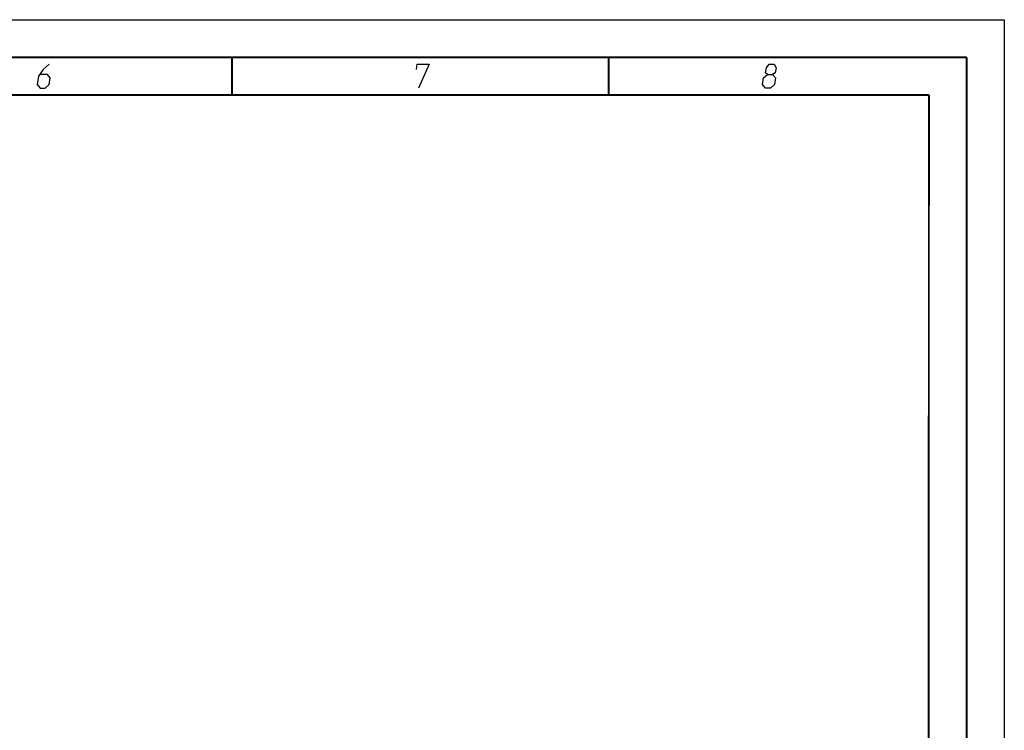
# Model space of a CAD drawing. Header units: millimetres. Extents: x 0 to 420, y 0 to 297.
# Tile 10 of 10: x 289 to 420, y 203 to 297. Entities that reach past the tile are written whole.
import ezdxf

# ---------------------------------------------------------------- set-up
doc = ezdxf.new("R2010")
doc.units = ezdxf.units.MM
doc.header["$LTSCALE"] = 23.1
doc.layers.get('0').update_dxf_attribs({"linetype": 'CONTINUOUS'})

msp = doc.modelspace()

# ---------------------------------------------------------------- linework, layer by layer
at = {"color": 7, "linetype": 'CONTINUOUS'}
for p, q in [((0, 297), (420, 297)), ((420, 297), (420, 0)), ((25, 287), (410, 287)), ((410, 287), (409.83, 10.109))]:
    msp.add_line(p, q, dxfattribs=at)
at = {"color": 7, "linetype": 'CONTINUOUS', "const_width": 0.25}
for points in [[(415, 292), (20, 292)], [(317.5, 292), (317.5, 287)], [(367.5, 292), (367.5, 287)], [(415, 5), (415, 292)], [(25, 287), (410, 287)], [(410, 287), (409.847, 9.923)]]:
    msp.add_lwpolyline(points, dxfattribs=at)
at = {"color": 2, "linetype": 'CONTINUOUS'}
for points in [[(293.229, 291.075), (292.444, 290.4), (291.847, 289.5), (291.663, 288.375), (292.04, 287.925), (292.715, 287.925), (293.238, 288.375), (293.385, 289.275), (293.008, 289.725), (292.034, 289.725)], [(341.994, 290.4), (342.104, 291.075), (343.679, 291.075), (342.265, 287.925)], [(388.583, 289.725), (388.32, 289.95), (388.43, 290.625), (388.804, 291.075), (389.479, 291.075), (389.705, 290.625), (389.595, 289.95), (389.258, 289.725), (389.635, 289.275), (389.488, 288.375), (388.964, 287.925), (388.289, 287.925), (387.913, 288.375)], [(387.913, 288.375), (388.06, 289.275), (388.583, 289.725), (389.258, 289.725)]]:
    msp.add_lwpolyline(points, dxfattribs=at)

doc.saveas('drawing.dxf')
